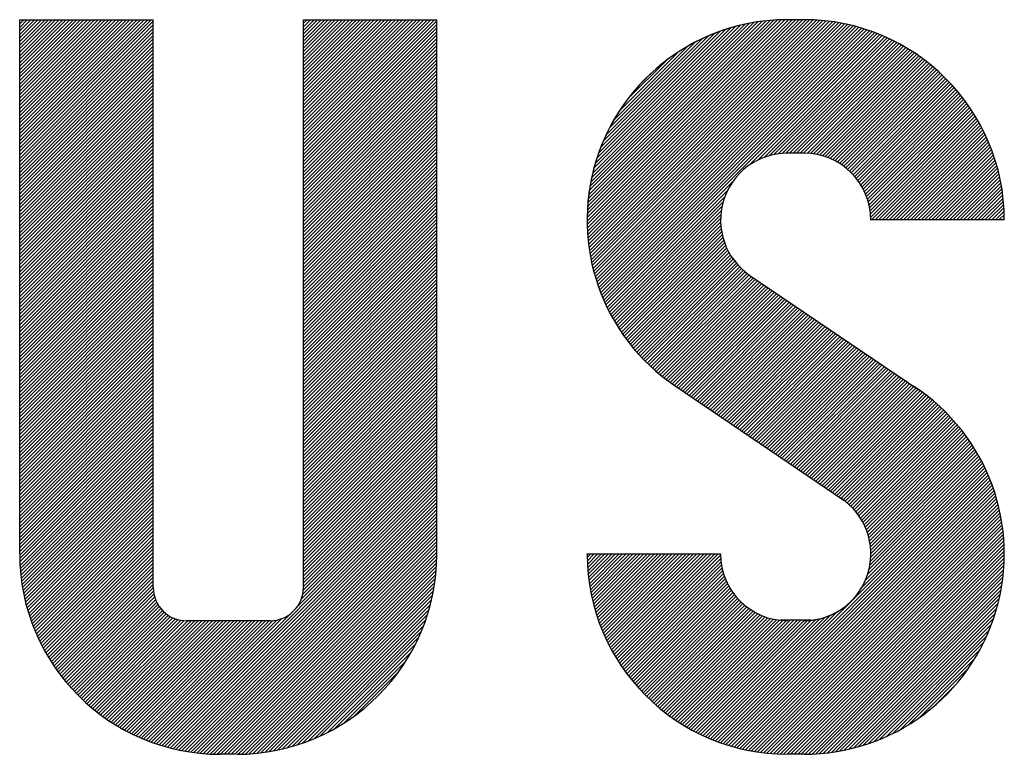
# Model space of a CAD drawing. Header units: millimetres. Extents: x 0 to 1071, y 0 to 742.
# Tile 71 of 127: x 129 to 144, y 631 to 642. Entities that reach past the tile are written whole.
import ezdxf

# ---------------------------------------------------------------- set-up
doc = ezdxf.new("R2010")
doc.units = ezdxf.units.MM
doc.header["$LTSCALE"] = 0.454724
doc.layers.add('NoLayerName_001', color=7, linetype='Continuous')

# ---------------------------------------------------------------- blocks, each defined once
blk = doc.blocks.new('*X92')
at = {"color": 7, "linetype": 'Continuous', "lineweight": 25}
for p, q in [((0, 0.78), (1.183, 1.9629)), ((0.0001, 0.8008), (1.1621, 1.9629)), ((0.0003, 0.7595), (1.2038, 1.9629)), ((0.0005, 0.8221), (1.1409, 1.9624)), ((0.0009, 0.7393), (1.2246, 1.9629)), ((0.0014, 0.8437), (1.1192, 1.9616)), ((0.0019, 0.7195), (1.2454, 1.9629)), ((0.0027, 0.8658), (1.0971, 1.9603)), ((0.0032, 0.6999), (1.2662, 1.9629)), ((0.0044, 0.8883), (1.0746, 1.9585)), ((0.0047, 0.6807), (1.2869, 1.9629)), ((0.0066, 0.6618), (1.3073, 1.9625)), ((0.0066, 0.9114), (1.0516, 1.9563)), ((0.0087, 0.6431), (1.3274, 1.9618)), ((0.0094, 0.9349), (1.028, 1.9535)), ((0.0112, 0.6247), (1.3471, 1.9607)), ((0.0127, 0.959), (1.0039, 1.9502)), ((0.0138, 0.6066), (1.3666, 1.9593)), ((0.0166, 0.9838), (0.9791, 1.9463)), ((0.0167, 0.5887), (1.3857, 1.9577)), ((0.0199, 0.5711), (1.4045, 1.9557)), ((0.0213, 1.0092), (0.9537, 1.9417)), ((0.0233, 0.5536), (1.4231, 1.9535)), ((0.0266, 1.0353), (0.9276, 1.9363)), ((0.0269, 0.5364), (1.4414, 1.951)), ((0.0307, 0.5195), (1.4595, 1.9483)), ((0.0328, 1.0623), (0.9006, 1.9302)), ((0.0347, 0.5027), (1.4773, 1.9453)), ((0.039, 0.4862), (1.4949, 1.9421)), ((0.0399, 1.0902), (0.8727, 1.9231)), ((0.0434, 0.4698), (1.5123, 1.9387)), ((0.048, 0.4536), (1.5294, 1.935)), ((0.048, 1.1191), (0.8438, 1.9149)), ((0.0529, 0.4377), (1.5463, 1.9311)), ((0.0579, 0.4219), (1.563, 1.927)), ((0.0631, 0.4063), (1.5795, 1.9227)), ((0.0685, 0.3909), (1.5958, 1.9182)), ((0.074, 0.3757), (1.6119, 1.9135)), ((0.0573, 1.1492), (0.8137, 1.9056)), ((0.068, 1.1807), (0.7822, 1.8949)), ((0.0798, 0.3606), (1.6278, 1.9086)), ((0.0804, 1.2139), (0.7491, 1.8826)), ((0.0857, 0.3457), (1.6435, 1.9036)), ((0.0917, 0.331), (1.6591, 1.8983)), ((0.0947, 1.249), (0.7139, 1.8682)), ((0.098, 0.3164), (1.6744, 1.8929)), ((0.1044, 0.302), (1.6896, 1.8873)), ((0.1109, 0.2878), (1.7046, 1.8815)), ((0.1117, 1.2868), (0.6762, 1.8513)), ((0.952, 1.1081), (1.7195, 1.8755)), ((1.0029, 1.1381), (1.7342, 1.8694)), ((1.0395, 1.1539), (1.7487, 1.8631)), ((1.0704, 1.164), (1.7631, 1.8567)), ((0.1319, 1.3278), (0.6351, 1.831)), ((0.157, 1.3737), (0.5892, 1.8059)), ((1.0978, 1.1707), (1.7773, 1.8501)), ((1.1229, 1.175), (1.7913, 1.8434)), ((1.1462, 1.1775), (1.8052, 1.8364)), ((1.1681, 1.1785), (1.8189, 1.8294)), ((1.189, 1.1786), (1.8325, 1.8222)), ((1.2098, 1.1786), (1.846, 1.8148)), ((1.2306, 1.1786), (1.8593, 1.8073)), ((1.2514, 1.1786), (1.8724, 1.7997)), ((0.1899, 1.4274), (0.5356, 1.773)), ((1.2722, 1.1786), (1.8854, 1.7919)), ((1.2925, 1.1782), (1.8983, 1.784)), ((1.312, 1.1768), (1.911, 1.7759)), ((1.3305, 1.1746), (1.9236, 1.7677)), ((1.3483, 1.1716), (1.936, 1.7593)), ((1.3655, 1.1679), (1.9484, 1.7508)), ((1.3819, 1.1636), (1.9605, 1.7422)), ((0.239, 1.4973), (0.4656, 1.7239)), ((1.3978, 1.1587), (1.9726, 1.7335)), ((1.4132, 1.1533), (1.9845, 1.7246)), ((1.428, 1.1473), (1.9962, 1.7155)), ((1.4424, 1.1409), (2.0079, 1.7064)), ((0.1176, 0.2737), (0.8549, 1.0109)), ((0.1245, 0.2597), (0.8248, 0.96)), ((0.1315, 0.2459), (0.809, 0.9234)), ((0.1387, 0.2323), (0.7989, 0.8926)), ((0.146, 0.2188), (0.7923, 0.8651)), ((0.1534, 0.2055), (0.788, 0.84)), ((0.161, 0.1923), (0.7855, 0.8167)), ((0.1688, 0.1793), (0.7844, 0.7948)), ((0.1767, 0.1663), (0.7845, 0.7742)), ((0.1847, 0.1536), (0.7856, 0.7545)), ((0.1929, 0.141), (0.7876, 0.7357)), ((0.2012, 0.1285), (0.7904, 0.7177)), ((0.2096, 0.1161), (0.7939, 0.7003)), ((0.2182, 0.1039), (0.798, 0.6837)), ((0.227, 0.0918), (0.8027, 0.6676)), ((0.2358, 0.0799), (0.808, 0.6521)), ((0.2448, 0.0681), (0.8138, 0.6371)), ((0.2539, 0.0564), (0.8202, 0.6226)), ((0.2632, 0.0449), (0.8269, 0.6086)), ((0.2726, 0.0334), (0.8342, 0.5951)), ((0.2821, 0.0222), (0.8419, 0.5819)), ((0.2917, 0.011), (0.85, 0.5693)), ((0.3015, 0), (0.8585, 0.557))]:
    blk.add_line(p, q, dxfattribs=at)
blk = doc.blocks.new('*X93')
at = {"color": 7, "linetype": 'Continuous', "lineweight": 25}
for p, q in [((1.4563, 2.817), (2.0194, 3.3801)), ((1.4697, 2.8096), (2.0308, 3.3707)), ((1.4827, 2.8018), (2.042, 3.3611)), ((1.4953, 2.7936), (2.0531, 3.3515)), ((1.5075, 2.785), (2.0641, 3.3416)), ((1.5192, 2.776), (2.075, 3.3317)), ((1.5306, 2.7665), (2.0857, 3.3216)), ((1.5416, 2.7567), (2.0963, 3.3114)), ((1.5521, 2.7465), (2.1067, 3.3011)), ((1.5623, 2.7359), (2.1171, 3.2906)), ((1.5721, 2.7249), (2.1273, 3.28)), ((1.5815, 2.7135), (2.1373, 3.2693)), ((1.5905, 2.7017), (2.1473, 3.2584)), ((1.5991, 2.6895), (2.1571, 3.2474)), ((1.6073, 2.6769), (2.1668, 3.2363)), ((1.6151, 2.6639), (2.1763, 3.2251)), ((1.6224, 2.6504), (2.1857, 3.2137)), ((1.6293, 2.6365), (2.195, 3.2022)), ((1.6358, 2.6221), (2.2041, 3.1905)), ((1.6417, 2.6073), (2.2132, 3.1787)), ((1.6471, 2.5919), (2.222, 3.1668)), ((1.652, 2.5759), (2.2308, 3.1548)), ((1.6562, 2.5594), (2.2394, 3.1426)), ((1.6599, 2.5422), (2.2479, 3.1303)), ((1.6628, 2.5244), (2.2562, 3.1178)), ((1.665, 2.5058), (2.2644, 3.1052)), ((1.6663, 2.4863), (2.2725, 3.0925)), ((1.6727, 2.4719), (2.2804, 3.0796)), ((1.6935, 2.4719), (2.2882, 3.0666)), ((1.7143, 2.4719), (2.2958, 3.0534)), ((1.735, 2.4719), (2.3033, 3.0401)), ((1.7558, 2.4719), (2.3107, 3.0267)), ((1.7766, 2.4719), (2.3179, 3.0131)), ((1.7974, 2.4719), (2.3249, 2.9993)), ((1.8182, 2.4719), (2.3318, 2.9854)), ((1.839, 2.4719), (2.3386, 2.9714)), ((1.8598, 2.4719), (2.3451, 2.9572)), ((1.8806, 2.4719), (2.3516, 2.9428)), ((1.9014, 2.4719), (2.3578, 2.9283)), ((1.9222, 2.4719), (2.364, 2.9136)), ((1.943, 2.4719), (2.3699, 2.8987)), ((1.9638, 2.4719), (2.3757, 2.8837)), ((1.9846, 2.4719), (2.3813, 2.8685)), ((2.0054, 2.4719), (2.3867, 2.8531)), ((2.0262, 2.4719), (2.3919, 2.8376)), ((2.047, 2.4719), (2.397, 2.8218)), ((2.0678, 2.4719), (2.4019, 2.8059)), ((2.0886, 2.4719), (2.4065, 2.7898)), ((2.1094, 2.4719), (2.411, 2.7735)), ((2.1302, 2.4719), (2.4153, 2.757)), ((2.151, 2.4719), (2.4194, 2.7403)), ((2.1718, 2.4719), (2.4233, 2.7233)), ((2.1926, 2.4719), (2.4269, 2.7062)), ((2.2134, 2.4719), (2.4304, 2.6888)), ((2.2342, 2.4719), (2.4336, 2.6712)), ((2.255, 2.4719), (2.4365, 2.6534)), ((2.2758, 2.4719), (2.4392, 2.6353)), ((2.2966, 2.4719), (2.4417, 2.617)), ((2.3174, 2.4719), (2.4439, 2.5984)), ((2.3382, 2.4719), (2.4458, 2.5795)), ((2.359, 2.4719), (2.4475, 2.5604)), ((2.3798, 2.4719), (2.4488, 2.5409)), ((2.4006, 2.4719), (2.4498, 2.5211)), ((2.4214, 2.4719), (2.4506, 2.5011)), ((2.4422, 2.4719), (2.4509, 2.4806)), ((0.3114, 1.6722), (0.8674, 2.2281)), ((0.3215, 1.6614), (0.8767, 2.2167)), ((0.3316, 1.6508), (0.8864, 2.2056)), ((0.3419, 1.6403), (0.8965, 2.1949)), ((0.3524, 1.6299), (0.907, 2.1846)), ((0.3629, 1.6197), (0.9179, 2.1747)), ((0.3736, 1.6096), (0.9292, 2.1651)), ((0.3844, 1.5996), (0.9409, 2.156)), ((0.3954, 1.5897), (0.9529, 2.1473)), ((0.4065, 1.58), (0.9653, 2.1389)), ((0.4177, 1.5704), (0.9777, 2.1305)), ((0.429, 1.561), (0.9901, 2.1221)), ((0.4405, 1.5517), (1.0025, 2.1137)), ((0.4521, 1.5425), (1.0149, 2.1053)), ((0.4639, 1.5334), (1.0273, 2.0969)), ((0.4757, 1.5245), (1.0397, 2.0885)), ((0.4877, 1.5157), (1.0521, 2.0801)), ((0.4999, 1.5071), (1.0646, 2.0717)), ((0.5122, 1.4985), (1.077, 2.0633)), ((0.5246, 1.4901), (1.0894, 2.0549)), ((0.537, 1.4817), (1.1018, 2.0465)), ((0.5494, 1.4733), (1.1142, 2.0381)), ((0.5618, 1.465), (1.1266, 2.0297)), ((0.5742, 1.4566), (1.139, 2.0214)), ((0.5866, 1.4482), (1.1514, 2.013)), ((0.599, 1.4398), (1.1638, 2.0046)), ((0.6114, 1.4314), (1.1762, 1.9962)), ((0.6238, 1.423), (1.1886, 1.9878)), ((0.6362, 1.4146), (1.201, 1.9794)), ((0.6486, 1.4062), (1.2134, 1.971)), ((0.661, 1.3978), (1.2258, 1.9626)), ((0.6734, 1.3894), (1.2382, 1.9542)), ((0.6858, 1.381), (1.2506, 1.9458)), ((0.6982, 1.3726), (1.263, 1.9374)), ((0.7106, 1.3642), (1.2754, 1.929)), ((0.723, 1.3558), (1.2878, 1.9206)), ((0.7354, 1.3474), (1.3002, 1.9122)), ((0.7478, 1.339), (1.3126, 1.9038)), ((0.7602, 1.3306), (1.325, 1.8954)), ((0.7726, 1.3222), (1.3374, 1.887)), ((0.785, 1.3138), (1.3498, 1.8786)), ((0.7974, 1.3054), (1.3622, 1.8702)), ((0.8098, 1.2971), (1.3746, 1.8619)), ((0.8222, 1.2887), (1.387, 1.8535)), ((0.8346, 1.2803), (1.3994, 1.8451)), ((0.847, 1.2719), (1.4118, 1.8367)), ((0.8594, 1.2635), (1.4242, 1.8283)), ((0.8718, 1.2551), (1.4366, 1.8199)), ((0.8842, 1.2467), (1.449, 1.8115)), ((0.8966, 1.2383), (1.4614, 1.8031)), ((0.909, 1.2299), (1.4738, 1.7947)), ((0.9214, 1.2215), (1.4862, 1.7863)), ((0.9338, 1.2131), (1.4986, 1.7779)), ((0.9462, 1.2047), (1.511, 1.7695)), ((0.9586, 1.1963), (1.5234, 1.7611)), ((0.971, 1.1879), (1.5358, 1.7527)), ((0.9834, 1.1795), (1.5482, 1.7443)), ((0.9959, 1.1711), (1.5606, 1.7359)), ((1.0083, 1.1627), (1.5731, 1.7275)), ((1.0207, 1.1543), (1.5855, 1.7191)), ((1.0331, 1.1459), (1.5979, 1.7107)), ((1.0455, 1.1376), (1.6103, 1.7023)), ((1.0579, 1.1292), (1.6227, 1.694)), ((1.0703, 1.1208), (1.6351, 1.6856)), ((1.0827, 1.1124), (1.6475, 1.6772)), ((1.0951, 1.104), (1.6599, 1.6688)), ((1.1075, 1.0956), (1.6723, 1.6604)), ((1.1199, 1.0872), (1.6847, 1.652)), ((1.1323, 1.0788), (1.6971, 1.6436)), ((1.1447, 1.0704), (1.7095, 1.6352)), ((1.1571, 1.062), (1.7219, 1.6268)), ((1.1695, 1.0536), (1.7343, 1.6184)), ((0, 0.508), (0.0007, 0.5087)), ((0.0002, 0.4874), (0.0215, 0.5087)), ((0.0007, 0.4672), (0.0423, 0.5087)), ((0.0016, 0.4473), (0.0631, 0.5087)), ((0.0028, 0.4277), (0.0839, 0.5087)), ((0.0043, 0.4084), (0.1047, 0.5087)), ((0.0061, 0.3894), (0.1255, 0.5087)), ((0.0082, 0.3706), (0.1463, 0.5087)), ((0.0105, 0.3522), (0.1671, 0.5087)), ((0.0131, 0.334), (0.1879, 0.5087)), ((0.016, 0.316), (0.2087, 0.5087)), ((0.019, 0.2983), (0.2295, 0.5087)), ((0.0224, 0.2808), (0.2503, 0.5087)), ((0.0259, 0.2636), (0.2711, 0.5087)), ((0.0297, 0.2466), (0.2919, 0.5087)), ((0.0337, 0.2297), (0.3127, 0.5087)), ((0.0379, 0.2131), (0.3334, 0.5087)), ((0.0422, 0.1967), (0.3542, 0.5087)), ((0.0468, 0.1805), (0.375, 0.5087)), ((0.0516, 0.1645), (0.3958, 0.5087)), ((0.0566, 0.1487), (0.4166, 0.5087)), ((0.0617, 0.133), (0.4374, 0.5087)), ((0.0671, 0.1176), (0.4582, 0.5087)), ((0.0726, 0.1023), (0.479, 0.5087)), ((0.0783, 0.0872), (0.4998, 0.5087)), ((0.0841, 0.0722), (0.5206, 0.5087)), ((0.0902, 0.0575), (0.5414, 0.5087)), ((0.0964, 0.0429), (0.5622, 0.5087)), ((0.1027, 0.0284), (0.583, 0.5087)), ((0.1092, 0.0141), (0.6038, 0.5087)), ((0.1159, 0), (0.6246, 0.5087))]:
    blk.add_line(p, q, dxfattribs=at)
blk = doc.blocks.new('*X94')
at = {"color": 7, "linetype": 'Continuous', "lineweight": 25}
for p, q in [((1.0592, 1.7125), (1.624, 2.2773)), ((1.0716, 1.7041), (1.6364, 2.2689)), ((1.084, 1.6957), (1.6488, 2.2605)), ((1.0964, 1.6873), (1.6612, 2.2521)), ((1.1088, 1.6789), (1.6736, 2.2437)), ((1.1212, 1.6706), (1.686, 2.2354)), ((1.1336, 1.6622), (1.6984, 2.227)), ((1.146, 1.6538), (1.7108, 2.2186)), ((1.1584, 1.6454), (1.7232, 2.2102)), ((1.1708, 1.637), (1.7356, 2.2018)), ((1.1832, 1.6286), (1.748, 2.1934)), ((1.1956, 1.6202), (1.7604, 2.185)), ((1.208, 1.6118), (1.7728, 2.1766)), ((1.2204, 1.6034), (1.7852, 2.1682)), ((1.2328, 1.595), (1.7976, 2.1598)), ((1.2452, 1.5866), (1.81, 2.1514)), ((1.2576, 1.5782), (1.8224, 2.143)), ((1.27, 1.5698), (1.8347, 2.1345)), ((1.2824, 1.5614), (1.8468, 2.1257)), ((1.2948, 1.553), (1.8587, 2.1169)), ((1.3072, 1.5446), (1.8705, 2.1079)), ((1.3196, 1.5362), (1.8822, 2.0988)), ((1.332, 1.5278), (1.8937, 2.0895)), ((1.3444, 1.5194), (1.9051, 2.0801)), ((1.3568, 1.5111), (1.9164, 2.0706)), ((1.3692, 1.5027), (1.9275, 2.061)), ((1.3816, 1.4942), (1.9386, 2.0512)), ((1.3935, 1.4853), (1.9494, 2.0413)), ((1.405, 1.476), (1.9602, 2.0312)), ((1.416, 1.4663), (1.9708, 2.021)), ((1.4267, 1.4561), (1.9813, 2.0107)), ((1.437, 1.4456), (1.9917, 2.0003)), ((1.4469, 1.4347), (2.0019, 1.9897)), ((1.4564, 1.4235), (2.012, 1.979)), ((1.4655, 1.4118), (2.022, 1.9682)), ((1.4742, 1.3997), (2.0318, 1.9573)), ((1.4825, 1.3872), (2.0415, 1.9462)), ((1.4904, 1.3743), (2.0511, 1.935)), ((1.4979, 1.3609), (2.0606, 1.9236)), ((1.5049, 1.3471), (2.0699, 1.9121)), ((1.5114, 1.3329), (2.0791, 1.9005)), ((1.5175, 1.3181), (2.0881, 1.8888)), ((1.523, 1.3029), (2.097, 1.8769)), ((1.528, 1.2871), (2.1058, 1.8649)), ((1.5325, 1.2707), (2.1145, 1.8527)), ((1.5363, 1.2537), (2.123, 1.8405)), ((1.5394, 1.2361), (2.1314, 1.828)), ((1.5418, 1.2177), (2.1396, 1.8155)), ((1.5433, 1.1984), (2.1477, 1.8028)), ((1.5329, 1.084), (2.1861, 1.7372)), ((1.5383, 1.1102), (2.1787, 1.7506)), ((1.5417, 1.1344), (2.1712, 1.7638)), ((1.5435, 1.157), (2.1635, 1.777)), ((1.544, 1.1782), (2.1557, 1.7899)), ((0.6164, 0.0843), (2.2141, 1.682)), ((1.491, 0.9797), (2.2073, 1.696)), ((1.5121, 1.0216), (2.2004, 1.7099)), ((1.5247, 1.055), (2.1933, 1.7236)), ((0.6313, 0.0785), (2.2207, 1.6678)), ((0.6465, 0.0728), (2.2272, 1.6535)), ((0.6617, 0.0672), (2.2335, 1.639)), ((0.6772, 0.0619), (2.2397, 1.6244)), ((0.6928, 0.0567), (2.2457, 1.6096)), ((0.7086, 0.0518), (2.2515, 1.5946)), ((0.7247, 0.047), (2.2571, 1.5794)), ((0.7409, 0.0424), (2.2626, 1.5641)), ((0.7573, 0.038), (2.2679, 1.5486)), ((0.7739, 0.0338), (2.273, 1.5329)), ((0.7907, 0.0298), (2.2779, 1.517)), ((0.8077, 0.026), (2.2826, 1.501)), ((0.8249, 0.0225), (2.2872, 1.4847)), ((0.8424, 0.0191), (2.2915, 1.4683)), ((0.8601, 0.016), (2.2957, 1.4516)), ((0.8781, 0.0132), (2.2996, 1.4347)), ((0.8962, 0.0106), (2.3033, 1.4176)), ((0.9147, 0.0082), (2.3068, 1.4003)), ((0.9334, 0.0062), (2.31, 1.3828)), ((0.9524, 0.0044), (2.3131, 1.365)), ((0.9717, 0.0029), (2.3158, 1.347)), ((0.9913, 0.0017), (2.3184, 1.3287)), ((1.0112, 0.0008), (2.3206, 1.3102)), ((1.0314, 0.0002), (2.3226, 1.2914)), ((1.052, 0), (2.3244, 1.2723)), ((1.0728, 0), (2.3258, 1.253)), ((1.0936, 0), (2.3269, 1.2333)), ((0, 0.6533), (0.5227, 1.176)), ((0.007, 0.6395), (0.5435, 1.176)), ((0.0141, 0.6259), (0.5643, 1.176)), ((0.0214, 0.6123), (0.5851, 1.176)), ((0.0288, 0.599), (0.6059, 1.176)), ((0.0364, 0.5857), (0.6267, 1.176)), ((0.0441, 0.5726), (0.6475, 1.176)), ((0.0519, 0.5597), (0.6617, 1.1694)), ((1.1144, 0), (2.3277, 1.2133)), ((1.1352, 0), (2.3282, 1.1929)), ((1.156, 0), (2.3283, 1.1723)), ((0.0599, 0.5469), (0.6625, 1.1495)), ((0.0681, 0.5342), (0.6643, 1.1305)), ((0.0763, 0.5217), (0.6669, 1.1123)), ((1.1771, 0.0003), (2.328, 1.1512)), ((1.1985, 0.0009), (2.3273, 1.1297)), ((1.2204, 0.002), (2.3263, 1.1079)), ((0.0847, 0.5093), (0.6702, 1.0948)), ((0.0933, 0.4971), (0.6742, 1.078)), ((0.102, 0.485), (0.6788, 1.0617)), ((0.1108, 0.473), (0.6839, 1.0461)), ((1.2427, 0.0035), (2.3248, 1.0856)), ((1.2655, 0.0055), (2.3228, 1.0628)), ((0.1198, 0.4611), (0.6896, 1.031)), ((0.1288, 0.4494), (0.6958, 1.0164)), ((0.1381, 0.4378), (0.7024, 1.0022)), ((0.1474, 0.4264), (0.7096, 0.9886)), ((1.2888, 0.008), (2.3203, 1.0395)), ((1.3126, 0.011), (2.3172, 1.0156)), ((1.3371, 0.0147), (2.3136, 0.9912)), ((0.1569, 0.4151), (0.7171, 0.9753)), ((0.1665, 0.4039), (0.7251, 0.9625)), ((0.1763, 0.3929), (0.7335, 0.9501)), ((0.1861, 0.3819), (0.7423, 0.9381)), ((0.1961, 0.3711), (0.7516, 0.9266)), ((1.3622, 0.019), (2.3093, 0.9661)), ((1.3879, 0.0239), (2.3043, 0.9403)), ((0.2063, 0.3605), (0.7612, 0.9154)), ((0.2165, 0.35), (0.7712, 0.9046)), ((0.2269, 0.3396), (0.7816, 0.8942)), ((0.2375, 0.3293), (0.7923, 0.8842)), ((0.2481, 0.3191), (0.8035, 0.8745)), ((1.4145, 0.0297), (2.2986, 0.9138)), ((1.4419, 0.0363), (2.2919, 0.8864)), ((0.2589, 0.3091), (0.8151, 0.8653)), ((0.2698, 0.2992), (0.8271, 0.8565)), ((0.2809, 0.2895), (0.8394, 0.8481)), ((0.2921, 0.2799), (0.8522, 0.8401)), ((0.3034, 0.2704), (0.8655, 0.8325)), ((0.3148, 0.261), (0.8791, 0.8254)), ((0.3264, 0.2518), (0.8932, 0.8187)), ((0.3381, 0.2427), (0.9078, 0.8125)), ((0.587, 0.0965), (1.3067, 0.8162)), ((0.6016, 0.0903), (1.3485, 0.8372)), ((1.4703, 0.0439), (2.2843, 0.858)), ((1.4998, 0.0527), (2.2756, 0.8284)), ((0.3499, 0.2338), (0.9229, 0.8068)), ((0.3619, 0.2249), (0.9386, 0.8016)), ((0.374, 0.2163), (0.9548, 0.797)), ((0.3863, 0.2077), (0.9716, 0.793)), ((0.3986, 0.1993), (0.989, 0.7897)), ((0.4112, 0.191), (1.0072, 0.7871)), ((0.4238, 0.1829), (1.0272, 0.7862)), ((0.4366, 0.1749), (1.048, 0.7862)), ((0.4495, 0.167), (1.0688, 0.7862)), ((0.4626, 0.1593), (1.0896, 0.7862)), ((0.4759, 0.1517), (1.1104, 0.7862)), ((0.4892, 0.1443), (1.1312, 0.7862)), ((0.5027, 0.137), (1.152, 0.7862)), ((0.5164, 0.1299), (1.1728, 0.7862)), ((0.5302, 0.1229), (1.1939, 0.7866)), ((0.5442, 0.1161), (1.2181, 0.79)), ((0.5583, 0.1094), (1.2443, 0.7954)), ((0.5726, 0.1029), (1.2733, 0.8036)), ((1.5306, 0.0627), (2.2656, 0.7976)), ((1.563, 0.0742), (2.2541, 0.7653)), ((1.5971, 0.0875), (2.2407, 0.7312)), ((1.6335, 0.1031), (2.2251, 0.6948)), ((1.6728, 0.1217), (2.2066, 0.6554)), ((1.7162, 0.1442), (2.1841, 0.6121)), ((1.7655, 0.1728), (2.1555, 0.5628)), ((1.8257, 0.2121), (2.1162, 0.5026)), ((1.9184, 0.2841), (2.0442, 0.4098))]:
    blk.add_line(p, q, dxfattribs=at)
blk = doc.blocks.new('*X95')
at = {"color": 7, "linetype": 'Continuous', "lineweight": 25}
for p, q in [((0, 1.2894), (0.7728, 2.0623)), ((0, 1.3102), (0.752, 2.0623)), ((0, 1.331), (0.7312, 2.0623)), ((0, 1.3518), (0.7104, 2.0623)), ((0, 1.3726), (0.6896, 2.0623)), ((0, 1.3934), (0.6688, 2.0623)), ((0, 1.4142), (0.648, 2.0623)), ((0, 1.435), (0.6273, 2.0623)), ((0, 1.4558), (0.6065, 2.0623)), ((0, 1.4766), (0.5857, 2.0623)), ((0, 1.4974), (0.5649, 2.0623)), ((0, 1.5182), (0.5441, 2.0623)), ((0, 1.539), (0.5233, 2.0623)), ((0, 1.5598), (0.5025, 2.0623)), ((0, 1.5806), (0.4817, 2.0623)), ((0, 1.6014), (0.4609, 2.0623)), ((0, 1.6222), (0.4401, 2.0623)), ((0, 1.643), (0.4193, 2.0623)), ((0, 1.6638), (0.3985, 2.0623)), ((0, 1.6846), (0.3777, 2.0623)), ((0, 1.7054), (0.3569, 2.0623)), ((0, 1.7262), (0.3361, 2.0623)), ((0, 1.747), (0.3153, 2.0623)), ((0, 1.7678), (0.2945, 2.0623)), ((0, 1.7886), (0.2737, 2.0623)), ((0, 1.8094), (0.2529, 2.0623)), ((0, 1.8302), (0.2321, 2.0623)), ((0, 1.851), (0.2113, 2.0623)), ((0, 1.8718), (0.1905, 2.0623)), ((0, 1.8926), (0.1697, 2.0623)), ((0, 1.9133), (0.1489, 2.0623)), ((0, 1.9341), (0.1281, 2.0623)), ((0, 1.9549), (0.1073, 2.0623)), ((0, 1.9757), (0.0865, 2.0623)), ((0, 1.9965), (0.0657, 2.0623)), ((0, 2.0173), (0.0449, 2.0623)), ((0, 2.0381), (0.0241, 2.0623)), ((0, 2.0589), (0.0033, 2.0623)), ((0, 1.2686), (0.7843, 2.0529)), ((0, 1.2478), (0.7843, 2.0321)), ((1.6667, 1.6459), (2.0831, 2.0623)), ((1.6667, 1.6667), (2.0623, 2.0623)), ((1.6667, 1.6875), (2.0415, 2.0623)), ((1.6667, 1.7083), (2.0207, 2.0623)), ((1.6667, 1.7291), (1.9999, 2.0623)), ((1.6667, 1.7499), (1.9791, 2.0623)), ((1.6667, 1.7707), (1.9583, 2.0623)), ((1.6667, 1.7915), (1.9375, 2.0623)), ((1.6667, 1.8122), (1.9167, 2.0623)), ((1.6667, 1.833), (1.8959, 2.0623)), ((1.6667, 1.8538), (1.8751, 2.0623)), ((1.6667, 1.8746), (1.8543, 2.0623)), ((1.6667, 1.8954), (1.8335, 2.0623)), ((1.6667, 1.9162), (1.8127, 2.0623)), ((1.6667, 1.937), (1.7919, 2.0623)), ((1.6667, 1.9578), (1.7711, 2.0623)), ((1.6667, 1.9786), (1.7503, 2.0623)), ((1.6667, 1.9994), (1.7295, 2.0623)), ((1.6667, 2.0202), (1.7087, 2.0623)), ((1.6667, 2.041), (1.6879, 2.0623)), ((1.6667, 2.0618), (1.6671, 2.0623)), ((0, 1.227), (0.7843, 2.0114)), ((0, 1.2062), (0.7843, 1.9906)), ((0, 1.1854), (0.7843, 1.9698)), ((0, 1.1646), (0.7843, 1.949)), ((0, 1.1438), (0.7843, 1.9282)), ((0, 1.1231), (0.7843, 1.9074)), ((0, 1.1023), (0.7843, 1.8866)), ((0, 1.0815), (0.7843, 1.8658)), ((0, 1.0607), (0.7843, 1.845)), ((0, 1.0399), (0.7843, 1.8242)), ((0, 1.0191), (0.7843, 1.8034)), ((0, 0.9983), (0.7843, 1.7826)), ((0, 0.9775), (0.7843, 1.7618)), ((0, 0.9567), (0.7843, 1.741)), ((0, 0.9359), (0.7843, 1.7202)), ((0, 0.9151), (0.7843, 1.6994)), ((0, 0.8943), (0.7843, 1.6786)), ((0, 0.8735), (0.7843, 1.6578)), ((0, 0.8527), (0.7843, 1.637)), ((0, 0.8319), (0.7843, 1.6162)), ((0, 0.8111), (0.7843, 1.5954)), ((0, 0.7903), (0.7843, 1.5746)), ((0, 0.7695), (0.7843, 1.5538)), ((0, 0.7487), (0.7843, 1.533)), ((0, 0.7279), (0.7843, 1.5122)), ((0, 0.7071), (0.7843, 1.4914)), ((0, 0.6863), (0.7843, 1.4706)), ((0, 0.6655), (0.7843, 1.4498)), ((0, 0.6447), (0.7843, 1.429)), ((0, 0.6239), (0.7843, 1.4082)), ((0, 0.6031), (0.7843, 1.3874)), ((0, 0.5823), (0.7843, 1.3666)), ((0, 0.5615), (0.7843, 1.3458)), ((0, 0.5407), (0.7843, 1.325)), ((0, 0.5199), (0.7843, 1.3042)), ((0, 0.4991), (0.7843, 1.2834)), ((0, 0.4783), (0.7843, 1.2627)), ((0, 0.4575), (0.7843, 1.2419)), ((0, 0.4367), (0.7843, 1.2211)), ((0, 0.4159), (0.7843, 1.2003)), ((0, 0.3951), (0.7843, 1.1795)), ((0, 0.3744), (0.7843, 1.1587)), ((0, 0.3536), (0.7843, 1.1379)), ((0, 0.3328), (0.7843, 1.1171)), ((0, 0.312), (0.7843, 1.0963)), ((0, 0.2912), (0.7843, 1.0755)), ((0, 0.2704), (0.7843, 1.0547)), ((0, 0.2496), (0.7843, 1.0339)), ((0, 0.2288), (0.7843, 1.0131)), ((0, 0.208), (0.7843, 0.9923)), ((0, 0.1872), (0.7843, 0.9715)), ((0, 0.1664), (0.7843, 0.9507)), ((0, 0.1456), (0.7843, 0.9299)), ((0, 0.1248), (0.7843, 0.9091)), ((0, 0.104), (0.7843, 0.8883)), ((0, 0.0832), (0.7843, 0.8675)), ((0, 0.0624), (0.7843, 0.8467)), ((0, 0.0416), (0.7843, 0.8259)), ((0, 0.0208), (0.7843, 0.8051)), ((0, 0), (0.7843, 0.7843))]:
    blk.add_line(p, q, dxfattribs=at)
blk = doc.blocks.new('*X96')
at = {"color": 7, "linetype": 'Continuous', "lineweight": 25}
for p, q in [((1.6667, 2.9078), (2.4366, 3.6777)), ((1.6667, 2.9286), (2.4158, 3.6777)), ((1.6667, 2.9494), (2.395, 3.6777)), ((1.6667, 2.9702), (2.3742, 3.6777)), ((1.6667, 2.991), (2.3534, 3.6777)), ((1.6667, 3.0118), (2.3326, 3.6777)), ((1.6667, 3.0326), (2.3118, 3.6777)), ((1.6667, 3.0534), (2.291, 3.6777)), ((1.6667, 3.0742), (2.2702, 3.6777)), ((1.6667, 3.095), (2.2494, 3.6777)), ((1.6667, 3.1158), (2.2286, 3.6777)), ((1.6667, 3.1366), (2.2078, 3.6777)), ((1.6667, 3.1574), (2.187, 3.6777)), ((1.6667, 3.1782), (2.1662, 3.6777)), ((1.6667, 3.1989), (2.1455, 3.6777)), ((1.6667, 3.2197), (2.1247, 3.6777)), ((1.6667, 3.2405), (2.1039, 3.6777)), ((1.6667, 2.887), (2.451, 3.6713)), ((1.6667, 2.8662), (2.451, 3.6505)), ((1.6667, 2.8454), (2.451, 3.6297)), ((1.6667, 2.8246), (2.451, 3.6089)), ((1.6667, 2.8038), (2.451, 3.5881)), ((1.6667, 2.783), (2.451, 3.5673)), ((1.6667, 2.7622), (2.451, 3.5465)), ((1.6667, 2.7414), (2.451, 3.5257)), ((1.6667, 2.7206), (2.451, 3.5049)), ((1.6667, 2.6998), (2.451, 3.4841)), ((1.6667, 2.679), (2.451, 3.4633)), ((1.6667, 2.6582), (2.451, 3.4425)), ((1.6667, 2.6374), (2.451, 3.4217)), ((1.6667, 2.6166), (2.451, 3.4009)), ((1.6667, 2.5958), (2.451, 3.3801)), ((1.6667, 2.575), (2.451, 3.3593)), ((1.6667, 2.5542), (2.451, 3.3385)), ((1.6667, 2.5334), (2.451, 3.3177)), ((1.6667, 2.5126), (2.451, 3.297)), ((1.6667, 2.4918), (2.451, 3.2762)), ((1.6667, 2.471), (2.451, 3.2554)), ((1.6667, 2.4502), (2.451, 3.2346)), ((1.6667, 2.4294), (2.451, 3.2138)), ((1.6667, 2.4087), (2.451, 3.193)), ((1.6667, 2.3879), (2.451, 3.1722)), ((1.6667, 2.3671), (2.451, 3.1514)), ((1.6667, 2.3463), (2.451, 3.1306)), ((1.6667, 2.3255), (2.451, 3.1098)), ((1.6667, 2.3047), (2.451, 3.089)), ((1.6667, 2.2839), (2.451, 3.0682)), ((1.6667, 2.2631), (2.451, 3.0474)), ((1.6667, 2.2423), (2.451, 3.0266)), ((1.6667, 2.2215), (2.451, 3.0058)), ((1.6667, 2.2007), (2.451, 2.985)), ((1.6667, 2.1799), (2.451, 2.9642)), ((1.6667, 2.1591), (2.451, 2.9434)), ((1.6667, 2.1383), (2.451, 2.9226)), ((1.6667, 2.1175), (2.451, 2.9018)), ((1.6667, 2.0967), (2.451, 2.881)), ((1.6667, 2.0759), (2.451, 2.8602)), ((1.6667, 2.0551), (2.451, 2.8394)), ((1.6667, 2.0343), (2.451, 2.8186)), ((1.6667, 2.0135), (2.451, 2.7978)), ((1.6667, 1.9927), (2.451, 2.777)), ((1.6667, 1.9719), (2.451, 2.7562)), ((1.6667, 1.9511), (2.451, 2.7354)), ((1.6667, 1.9303), (2.451, 2.7146)), ((1.6667, 1.9095), (2.451, 2.6938)), ((1.6667, 1.8887), (2.451, 2.673)), ((1.6667, 1.8679), (2.451, 2.6522)), ((1.6667, 1.8471), (2.451, 2.6314)), ((1.6667, 1.8263), (2.451, 2.6106)), ((1.6667, 1.8055), (2.451, 2.5898)), ((1.6667, 1.7847), (2.451, 2.569)), ((1.6667, 1.7639), (2.451, 2.5483)), ((1.6667, 1.7431), (2.451, 2.5275)), ((1.6667, 1.7223), (2.451, 2.5067)), ((1.6667, 1.7015), (2.451, 2.4859)), ((1.6667, 1.6807), (2.451, 2.4651)), ((1.6667, 1.66), (2.451, 2.4443)), ((0, 1.5947), (0.7843, 2.379)), ((1.6667, 1.6392), (2.451, 2.4235)), ((1.6667, 1.6184), (2.451, 2.4027)), ((1.6667, 1.5976), (2.451, 2.3819)), ((0, 1.5739), (0.7843, 2.3582)), ((0, 1.5531), (0.7843, 2.3374)), ((0, 1.5323), (0.7843, 2.3166)), ((1.6667, 1.5768), (2.451, 2.3611)), ((1.6667, 1.556), (2.451, 2.3403)), ((1.6667, 1.5352), (2.451, 2.3195)), ((0, 1.5115), (0.7843, 2.2958)), ((0, 1.4907), (0.7843, 2.275)), ((1.6667, 1.5144), (2.451, 2.2987)), ((0, 1.4699), (0.7843, 2.2542)), ((0, 1.4491), (0.7843, 2.2334)), ((0, 1.4283), (0.7843, 2.2126)), ((0, 1.4075), (0.7843, 2.1918)), ((0, 1.3867), (0.7843, 2.171)), ((0, 1.3659), (0.7843, 2.1502)), ((0, 1.3451), (0.7843, 2.1294)), ((0, 1.3243), (0.7843, 2.1086)), ((0, 1.3035), (0.7843, 2.0878)), ((0, 1.2827), (0.7843, 2.067)), ((0, 1.2619), (0.7843, 2.0462)), ((0, 1.2411), (0.7843, 2.0254)), ((0, 1.2203), (0.7843, 2.0046)), ((0, 1.1995), (0.7843, 1.9838)), ((0, 1.1787), (0.7843, 1.963)), ((0, 1.1579), (0.7843, 1.9422)), ((0, 1.1371), (0.7843, 1.9214)), ((0, 1.1163), (0.7843, 1.9007)), ((0, 1.0955), (0.7843, 1.8799)), ((0, 1.0747), (0.7843, 1.8591)), ((0, 1.0539), (0.7843, 1.8383)), ((0, 1.0331), (0.7843, 1.8175)), ((0, 1.0124), (0.7843, 1.7967)), ((0, 0.9916), (0.7843, 1.7759)), ((0, 0.9708), (0.7843, 1.7551)), ((0, 0.95), (0.7843, 1.7343)), ((0, 0.9292), (0.7843, 1.7135)), ((0, 0.9084), (0.7843, 1.6927)), ((0, 0.8876), (0.7843, 1.6719)), ((0, 0.8668), (0.7843, 1.6511)), ((0, 0.846), (0.7843, 1.6303)), ((0, 0.8252), (0.7843, 1.6095)), ((0, 0.8044), (0.7843, 1.5887)), ((0, 0.7836), (0.7843, 1.5679)), ((0, 0.7628), (0.7843, 1.5471)), ((0, 0.742), (0.7843, 1.5263)), ((0, 0.7212), (0.7843, 1.5055)), ((0, 0.7004), (0.7843, 1.4847)), ((0, 0.6796), (0.7843, 1.4639)), ((0, 0.6588), (0.7843, 1.4431)), ((0, 0.638), (0.7843, 1.4223)), ((0, 0.6172), (0.7843, 1.4015)), ((0, 0.5964), (0.7843, 1.3807)), ((0, 0.5756), (0.7843, 1.3599)), ((0, 0.5548), (0.7843, 1.3391)), ((0, 0.534), (0.7843, 1.3183)), ((0.0003, 0.5135), (0.7843, 1.2975)), ((0.0009, 0.4934), (0.7843, 1.2767)), ((0.0019, 0.4735), (0.7843, 1.2559)), ((0.0032, 0.454), (0.7843, 1.2351)), ((0.0048, 0.4348), (0.7843, 1.2143)), ((0.0066, 0.4158), (0.7843, 1.1935)), ((0.0088, 0.3972), (0.7843, 1.1727)), ((0.0112, 0.3788), (0.7843, 1.1519)), ((0.0138, 0.3607), (0.7843, 1.1312)), ((0.0167, 0.3428), (0.7843, 1.1104)), ((0.0199, 0.3251), (0.7843, 1.0896)), ((0.0233, 0.3077), (0.7843, 1.0688)), ((0.0269, 0.2905), (0.7843, 1.048)), ((0.0307, 0.2735), (0.7843, 1.0272)), ((0.0347, 0.2568), (0.7843, 1.0064)), ((0.039, 0.2402), (0.7843, 0.9856)), ((0.0434, 0.2239), (0.7843, 0.9648)), ((0.048, 0.2077), (0.7843, 0.944)), ((0.0529, 0.1917), (0.7843, 0.9232)), ((0.0579, 0.176), (0.7843, 0.9024)), ((0.0631, 0.1604), (0.7843, 0.8816)), ((0.0685, 0.145), (0.7843, 0.8608)), ((0.074, 0.1297), (0.7843, 0.84)), ((0.0798, 0.1146), (0.7843, 0.8192)), ((0.0857, 0.0998), (0.7843, 0.7984)), ((0.0917, 0.085), (0.7843, 0.7776)), ((0.098, 0.0705), (0.7843, 0.7568)), ((0.1044, 0.0561), (0.7843, 0.736)), ((0.1109, 0.0418), (0.7843, 0.7152)), ((0.1176, 0.0277), (0.7843, 0.6944)), ((0.1245, 0.0138), (0.7843, 0.6736)), ((0.1315, 0), (0.7843, 0.6528))]:
    blk.add_line(p, q, dxfattribs=at)
blk = doc.blocks.new('*X97')
at = {"color": 7, "linetype": 'Continuous', "lineweight": 25}
for p, q in [((1.528, 2.1296), (2.3123, 2.9139)), ((1.528, 2.1088), (2.3123, 2.8931)), ((1.528, 2.088), (2.3123, 2.8723)), ((1.528, 2.0672), (2.3123, 2.8515)), ((1.528, 2.0464), (2.3123, 2.8307)), ((1.528, 2.0256), (2.3123, 2.8099)), ((1.528, 2.0048), (2.3123, 2.7891)), ((1.528, 1.984), (2.3123, 2.7683)), ((1.528, 1.9632), (2.3123, 2.7475)), ((1.528, 1.9424), (2.3123, 2.7267)), ((1.528, 1.9216), (2.3123, 2.7059)), ((1.528, 1.9008), (2.3123, 2.6851)), ((1.528, 1.88), (2.3123, 2.6643)), ((1.528, 1.8592), (2.3123, 2.6435)), ((1.528, 1.8384), (2.3123, 2.6227)), ((1.528, 1.8176), (2.3123, 2.6019)), ((1.528, 1.7968), (2.3123, 2.5811)), ((1.528, 1.776), (2.3123, 2.5603)), ((1.528, 1.7552), (2.3123, 2.5395)), ((1.528, 1.7344), (2.3123, 2.5187)), ((1.528, 1.7136), (2.3123, 2.4979)), ((1.528, 1.6928), (2.3123, 2.4771)), ((1.528, 1.672), (2.3123, 2.4563)), ((1.528, 1.6512), (2.3123, 2.4355)), ((1.528, 1.6304), (2.3123, 2.4147)), ((1.528, 1.6096), (2.3123, 2.3939)), ((1.528, 1.5888), (2.3123, 2.3732)), ((1.528, 1.568), (2.3123, 2.3524)), ((1.528, 1.5472), (2.3123, 2.3316)), ((1.528, 1.5264), (2.3123, 2.3108)), ((1.528, 1.5056), (2.3123, 2.29)), ((1.528, 1.4849), (2.3123, 2.2692)), ((1.528, 1.4641), (2.3123, 2.2484)), ((1.528, 1.4433), (2.3123, 2.2276)), ((1.528, 1.4225), (2.3123, 2.2068)), ((1.528, 1.4017), (2.3123, 2.186)), ((1.528, 1.3809), (2.3123, 2.1652)), ((1.528, 1.3601), (2.3123, 2.1444)), ((1.528, 1.3393), (2.3123, 2.1236)), ((1.528, 1.3185), (2.3123, 2.1028)), ((1.528, 1.2977), (2.3123, 2.082)), ((1.528, 1.2769), (2.3123, 2.0612)), ((1.528, 1.2561), (2.3123, 2.0404)), ((1.528, 1.2353), (2.3123, 2.0196)), ((1.528, 1.2145), (2.3123, 1.9988)), ((1.528, 1.1937), (2.3123, 1.978)), ((1.528, 1.1729), (2.3123, 1.9572)), ((1.528, 1.1521), (2.3123, 1.9364)), ((1.528, 1.1313), (2.3123, 1.9156)), ((1.528, 1.1105), (2.3123, 1.8948)), ((1.528, 1.0897), (2.3123, 1.874)), ((1.528, 1.0689), (2.3123, 1.8532)), ((1.528, 1.0481), (2.3123, 1.8324)), ((1.528, 1.0273), (2.3123, 1.8116)), ((1.5273, 0.9643), (2.3123, 1.7492)), ((1.528, 1.0065), (2.3123, 1.7908)), ((1.528, 0.9857), (2.3123, 1.77)), ((1.4904, 0.8649), (2.3123, 1.6868)), ((1.5151, 0.9104), (2.3123, 1.7076)), ((1.5238, 0.9399), (2.3123, 1.7284)), ((0.6968, 0.0505), (2.3123, 1.666)), ((0.7128, 0.0458), (2.3123, 1.6452)), ((0.7291, 0.0412), (2.3123, 1.6244)), ((0.7455, 0.0369), (2.3123, 1.6037)), ((0.7622, 0.0327), (2.3123, 1.5829)), ((0.7791, 0.0288), (2.3123, 1.5621)), ((0.7961, 0.0251), (2.3123, 1.5413)), ((0.8134, 0.0216), (2.3123, 1.5205)), ((0.831, 0.0183), (2.3123, 1.4997)), ((0.8487, 0.0153), (2.3123, 1.4789)), ((0.8667, 0.0125), (2.3123, 1.4581)), ((0.885, 0.01), (2.3123, 1.4373)), ((0.9035, 0.0077), (2.3123, 1.4165)), ((0.9223, 0.0057), (2.3123, 1.3957)), ((0.9414, 0.004), (2.3123, 1.3749)), ((0.9608, 0.0025), (2.3123, 1.3541)), ((0.9804, 0.0014), (2.3123, 1.3333)), ((1.0004, 0.0006), (2.3123, 1.3125)), ((1.0207, 0.0001), (2.3123, 1.2917)), ((0, 0.6224), (0.6457, 1.268)), ((0.0073, 0.6089), (0.6457, 1.2472)), ((0.0148, 0.5955), (0.6457, 1.2264)), ((1.0414, 0), (2.3123, 1.2709)), ((1.0622, 0), (2.3123, 1.2501)), ((1.083, 0), (2.3123, 1.2293)), ((0.0224, 0.5823), (0.6457, 1.2056)), ((0.0301, 0.5693), (0.6457, 1.1848)), ((0.038, 0.5564), (0.6457, 1.164)), ((1.1038, 0), (2.3123, 1.2085)), ((1.1246, 0), (2.3123, 1.1877)), ((1.1454, 0), (2.3123, 1.1669)), ((0.046, 0.5436), (0.6457, 1.1432)), ((0.0542, 0.531), (0.6457, 1.1224)), ((0.0625, 0.5185), (0.6457, 1.1016)), ((1.1666, 0.0004), (2.3119, 1.1457)), ((1.1882, 0.0012), (2.3112, 1.1242)), ((1.2101, 0.0023), (2.31, 1.1022)), ((0.071, 0.5062), (0.6457, 1.0808)), ((0.0796, 0.4939), (0.6457, 1.06)), ((1.2326, 0.004), (2.3083, 1.0797)), ((1.2555, 0.0061), (2.3062, 1.0568)), ((0.0883, 0.4819), (0.6457, 1.0392)), ((0.0971, 0.4699), (0.6457, 1.0184)), ((0.1061, 0.4581), (0.6457, 0.9976)), ((1.2789, 0.0087), (2.3036, 1.0334)), ((1.3029, 0.0119), (2.3004, 1.0094)), ((1.3275, 0.0157), (2.2966, 0.9848)), ((0.1152, 0.4464), (0.6457, 0.9769)), ((0.1245, 0.4349), (0.647, 0.9574)), ((0.1339, 0.4235), (0.65, 0.9396)), ((1.3528, 0.0202), (2.2921, 0.9596)), ((1.3787, 0.0253), (2.287, 0.9336)), ((0.1434, 0.4122), (0.6542, 0.923)), ((0.153, 0.4011), (0.6596, 0.9077)), ((0.1628, 0.39), (0.6661, 0.8933)), ((0.1727, 0.3791), (0.6734, 0.8798)), ((1.4055, 0.0313), (2.281, 0.9068)), ((1.4332, 0.0382), (2.2741, 0.8792)), ((0.1828, 0.3684), (0.6816, 0.8672)), ((0.1929, 0.3578), (0.6906, 0.8554)), ((0.2032, 0.3473), (0.7004, 0.8444)), ((0.2137, 0.3369), (0.711, 0.8342)), ((0.2242, 0.3267), (0.7224, 0.8248)), ((0.2349, 0.3166), (0.7346, 0.8162)), ((0.6809, 0.0554), (1.4474, 0.8219)), ((1.4618, 0.0461), (2.2663, 0.8505)), ((1.4917, 0.0551), (2.2572, 0.8206)), ((0.2457, 0.3066), (0.7476, 0.8084)), ((0.2567, 0.2967), (0.7615, 0.8015)), ((0.2678, 0.287), (0.7763, 0.7955)), ((0.279, 0.2774), (0.7922, 0.7907)), ((0.2903, 0.268), (0.8094, 0.787)), ((0.3018, 0.2587), (0.828, 0.7848)), ((0.3134, 0.2495), (0.8483, 0.7843)), ((0.3252, 0.2404), (0.8691, 0.7843)), ((0.337, 0.2315), (0.8899, 0.7843)), ((0.349, 0.2227), (0.9107, 0.7843)), ((0.3612, 0.214), (0.9315, 0.7843)), ((0.3735, 0.2055), (0.9523, 0.7843)), ((0.3859, 0.1971), (0.973, 0.7843)), ((0.3984, 0.1889), (0.9938, 0.7843)), ((0.4111, 0.1808), (1.0146, 0.7843)), ((0.424, 0.1728), (1.0354, 0.7843)), ((0.4369, 0.165), (1.0562, 0.7843)), ((0.4501, 0.1573), (1.077, 0.7843)), ((0.4633, 0.1498), (1.0978, 0.7843)), ((0.4767, 0.1424), (1.1186, 0.7843)), ((0.4903, 0.1352), (1.1394, 0.7843)), ((0.504, 0.1281), (1.1602, 0.7843)), ((0.5178, 0.1211), (1.181, 0.7843)), ((0.5319, 0.1144), (1.2018, 0.7843)), ((0.546, 0.1077), (1.2226, 0.7843)), ((0.5603, 0.1012), (1.2434, 0.7843)), ((0.5748, 0.0949), (1.2642, 0.7843)), ((0.5895, 0.0888), (1.285, 0.7843)), ((0.6043, 0.0828), (1.3058, 0.7843)), ((0.6193, 0.077), (1.3266, 0.7843)), ((0.6344, 0.0713), (1.3481, 0.785)), ((0.6497, 0.0658), (1.3724, 0.7885)), ((0.6652, 0.0606), (1.4019, 0.7972)), ((1.5228, 0.0655), (2.2468, 0.7895)), ((1.5556, 0.0774), (2.2349, 0.7567)), ((1.5903, 0.0913), (2.221, 0.7221)), ((1.6273, 0.1076), (2.2047, 0.685)), ((1.6676, 0.127), (2.1853, 0.6447)), ((1.7122, 0.1509), (2.1615, 0.6001)), ((1.7637, 0.1815), (2.1308, 0.5486)), ((1.8284, 0.2254), (2.0869, 0.4839))]:
    blk.add_line(p, q, dxfattribs=at)
blk = doc.blocks.new('JZB_0005')
at = {"layer": 'NoLayerName_001', "color": 7, "linetype": 'Continuous', "lineweight": 25}
for p, q in [((19.9129, 4.3137), (20.6972, 4.3137)), ((19.9129, 1.1765), (19.9129, 4.3137)), ((20.6972, 0.9804), (20.6972, 4.3137)), ((21.5796, 4.3137), (22.3639, 4.3137)), ((21.5796, 0.9804), (21.5796, 4.3137)), ((22.3639, 1.1765), (22.3639, 4.3137)), ((24.5208, 4.3137), (24.4227, 4.3137)), ((24.5208, 3.5294), (24.4227, 3.5294)), ((24.9129, 3.1396), (25.6972, 3.1396)), ((24.2029, 2.8125), (25.1956, 2.1406)), ((23.7633, 2.163), (24.756, 1.4911)), ((23.2463, 1.1765), (24.0306, 1.1765)), ((21.3835, 0.7843), (20.8933, 0.7843)), ((24.5595, 0.7867), (24.384, 0.7867)), ((21.1763, 0.0001), (21.0782, 0.0001)), ((24.525, 0.0004), (24.427, 0.0004))]:
    blk.add_line(p, q, dxfattribs=at)
for centre, radius, start, end in [((24.4227, 3.1373), 1.1765, 90, 235.90713), ((24.4227, 3.1373), 1.1765, 90, 180), ((24.5208, 3.1373), 1.1765, 0, 90), ((24.4227, 3.1373), 0.3922, 90, 235.90713), ((24.5208, 3.1373), 0.3922, 0, 90), ((24.5208, 1.1769), 1.1765, 270, 56.81621), ((24.5208, 1.1769), 0.3922, 270, 56.81621), ((21.0894, 1.1765), 1.1765, 180, 270), ((21.1874, 1.1765), 1.1765, 270, 0), ((24.4227, 1.1769), 1.1765, 180, 270), ((24.4227, 1.1769), 0.3922, 180, 270), ((24.5208, 1.1769), 0.3922, 270, 0), ((20.8933, 0.9804), 0.1961, 180, 270), ((21.3835, 0.9804), 0.1961, 270, 0)]:
    blk.add_arc(centre, radius, start, end, dxfattribs=at)
for name, p in [('*X95', (19.9129, 2.2515)), ('*X96', (19.9129, 0.636)), ('*X92', (23.2463, 2.3508)), ('*X93', (23.2463, 0.6677)), ('*X97', (20.0516, 0)), ('*X94', (23.369, 0.0004))]:
    blk.add_blockref(name, p)

msp = doc.modelspace()

# ---------------------------------------------------------------- block references
at = {"layer": 'NoLayerName_001', "xscale": 2.5, "yscale": 2.5, "zscale": 2.5}
msp.add_blockref('JZB_0005', (79.5069, 631.25), dxfattribs=at)

doc.saveas('drawing.dxf')
